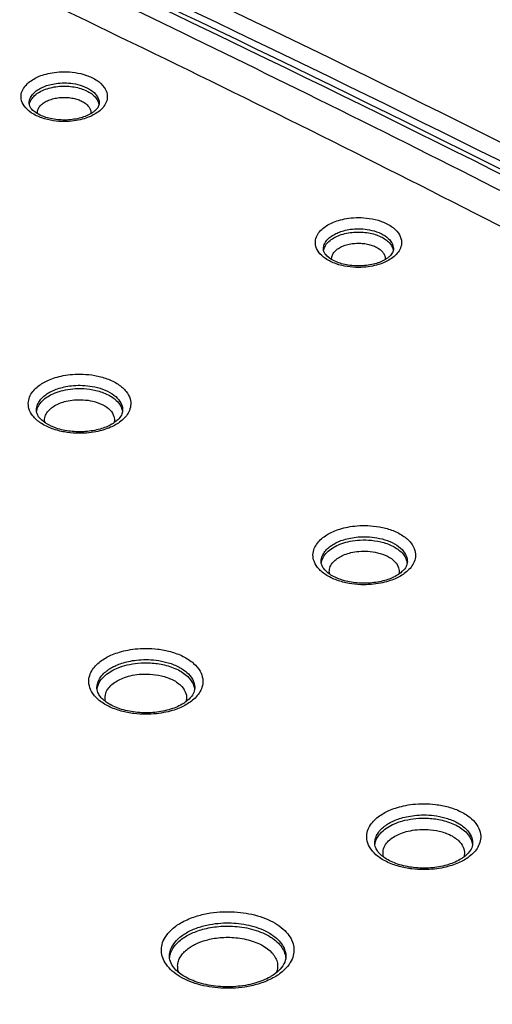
# Model space of a CAD drawing. Header units: inches. Extents: x 0 to 34, y 0 to 22.
# Tile 9 of 60: x 6.211 to 6.415, y 13.944 to 14.368. Entities that reach past the tile are written whole.
import ezdxf

# ---------------------------------------------------------------- set-up
doc = ezdxf.new("R2010")
doc.units = ezdxf.units.IN
doc.header["$LTSCALE"] = 1.87
doc.header["$MEASUREMENT"] = 0
doc.layers.get('0').update_dxf_attribs({"linetype": 'CONTINUOUS'})

msp = doc.modelspace()

# ---------------------------------------------------------------- linework, layer by layer
at = {"color": 7, "linetype": 'CONTINUOUS'}
for p, q in [((6.21487, 14.33217), (6.21487, 14.33221)), ((6.34174, 14.26934), (6.34174, 14.26937)), ((6.21799, 14.19988), (6.21799, 14.19992)), ((6.34073, 14.13466), (6.34073, 14.1347)), ((6.24408, 14.08028), (6.24408, 14.08031)), ((6.36388, 14.01336), (6.36388, 14.01339))]:
    msp.add_line(p, q, dxfattribs=at)
for points, knots in [([(6.04102, 14.49199), (6.12928, 14.45324), (6.30388, 14.37317), (6.55946, 14.24525), (6.7257, 14.15448), (6.80708, 14.10803)], [0, 0, 0, 0, 0.337334, 0.672069, 1, 1, 1, 1]), ([(6.0379, 14.4852), (6.12721, 14.44602), (6.30287, 14.36552), (6.55584, 14.2389), (6.7186, 14.15019), (6.79654, 14.10588)], [0, 0, 0, 0, 0.344816, 0.682995, 1, 1, 1, 1]), ([(6.79128, 14.10223), (6.7094, 14.14897), (6.54219, 14.24022), (6.29009, 14.36619), (6.11962, 14.44434), (6.03603, 14.48111)], [0, 0, 0, 0, 0.334577, 0.675882, 1, 1, 1, 1]), ([(5.99881, 14.47887), (6.10435, 14.43215), (6.31112, 14.33565), (6.61117, 14.17991), (6.89671, 14.01527), (7.16689, 13.84221), (7.33874, 13.7198), (7.42178, 13.65726)], [0, 0, 0, 0, 0.210285, 0.415611, 0.615769, 0.810602, 1, 1, 1, 1]), ([(6.79225, 14.10402), (6.71121, 14.15024), (6.54478, 14.24104), (6.29745, 14.36463), (6.13101, 14.44111), (6.05151, 14.47622)], [0, 0, 0, 0, 0.33751, 0.685628, 1, 1, 1, 1]), ([(6.78694, 14.09472), (6.73715, 14.12352), (6.58817, 14.20736), (6.34299, 14.33462), (6.14499, 14.42751), (6.04893, 14.47047)], [0, 0, 0, 0, 0.20825, 0.618949, 1, 1, 1, 1]), ([(6.21681, 14.34268), (6.21757, 14.34312), (6.21931, 14.34396), (6.2223, 14.34495), (6.22592, 14.34565), (6.23012, 14.34592), (6.23479, 14.34559), (6.23964, 14.34444), (6.24403, 14.34237), (6.24723, 14.33952), (6.2483, 14.33714), (6.24847, 14.33605)], [0, 0, 0, 0, 0.073036, 0.159932, 0.261963, 0.378786, 0.508919, 0.650674, 0.790669, 0.908835, 1, 1, 1, 1]), ([(6.22031, 14.32592), (6.21871, 14.32647), (6.21588, 14.32781), (6.21268, 14.33066), (6.21122, 14.3339), (6.21143, 14.33688), (6.2127, 14.3393), (6.21456, 14.34122), (6.21604, 14.34223), (6.21681, 14.34268)], [0, 0, 0, 0, 0.216679, 0.399573, 0.540675, 0.65802, 0.770795, 0.885067, 1, 1, 1, 1]), ([(6.21928, 14.33844), (6.2199, 14.3388), (6.22131, 14.33948), (6.22374, 14.34028), (6.22668, 14.34086), (6.23008, 14.34108), (6.23388, 14.3408), (6.23781, 14.33987), (6.24138, 14.3382), (6.24398, 14.33588), (6.24497, 14.33366), (6.24505, 14.33247), (6.24504, 14.33217)], [0, 0, 0, 0, 0.070871, 0.155185, 0.254181, 0.36752, 0.49375, 0.631375, 0.767501, 0.882366, 0.970839, 1, 1, 1, 1]), ([(6.21931, 14.33707), (6.22011, 14.33753), (6.22191, 14.33835), (6.22484, 14.33917), (6.22799, 14.33961), (6.23117, 14.33965), (6.23423, 14.33932), (6.23704, 14.33865), (6.23954, 14.3377), (6.24164, 14.33649), (6.24331, 14.33505), (6.24449, 14.33342), (6.24489, 14.3322), (6.24497, 14.33159)], [0, 0, 0, 0, 0.095246, 0.200728, 0.310176, 0.41953, 0.524997, 0.623713, 0.714476, 0.796901, 0.870969, 0.937761, 1, 1, 1, 1]), ([(6.21487, 14.33221), (6.21486, 14.33272), (6.21503, 14.33395), (6.21561, 14.33505), (6.21602, 14.33563)], [0, 0, 0, 0, 0.416339, 1, 1, 1, 1]), ([(6.21498, 14.33185), (6.215, 14.33192), (6.21514, 14.33263), (6.21575, 14.334), (6.21668, 14.33507), (6.21723, 14.33557)], [0, 0, 0, 0, 0.047014, 0.492636, 1, 1, 1, 1]), ([(6.21602, 14.33563), (6.21644, 14.33621), (6.21746, 14.33726), (6.21866, 14.33808), (6.21928, 14.33844)], [0, 0, 0, 0, 0.498558, 1, 1, 1, 1]), ([(6.22178, 14.33283), (6.2224, 14.33319), (6.22378, 14.33381), (6.22603, 14.33444), (6.22845, 14.33478), (6.23089, 14.33481), (6.2325, 14.33464), (6.23328, 14.3345)], [0, 0, 0, 0, 0.181447, 0.382429, 0.590919, 0.799179, 1, 1, 1, 1]), ([(6.24847, 14.33605), (6.24861, 14.33514), (6.24848, 14.3333), (6.24721, 14.33088), (6.24598, 14.3296), (6.2453, 14.32903)], [0, 0, 0, 0, 0.340732, 0.668193, 1, 1, 1, 1]), ([(6.23028, 14.325), (6.22818, 14.32498), (6.22427, 14.32535), (6.21928, 14.32705), (6.21634, 14.32906), (6.21535, 14.33056), (6.21518, 14.33092)], [0, 0, 0, 0, 0.373524, 0.695509, 0.930061, 1, 1, 1, 1]), ([(6.2184, 14.32785), (6.21838, 14.32823), (6.21845, 14.32912), (6.21905, 14.33048), (6.2202, 14.33179), (6.22121, 14.3325), (6.22178, 14.33283)], [0, 0, 0, 0, 0.180031, 0.418425, 0.689848, 1, 1, 1, 1]), ([(6.23328, 14.3345), (6.23401, 14.33437), (6.2354, 14.33405), (6.23731, 14.33331), (6.23893, 14.33238), (6.24021, 14.33128), (6.24111, 14.33003), (6.24151, 14.3288), (6.24152, 14.32803), (6.2415, 14.32773)], [0, 0, 0, 0, 0.191871, 0.36828, 0.528478, 0.672431, 0.802246, 0.923212, 1, 1, 1, 1]), ([(6.24504, 14.33217), (6.24503, 14.33169), (6.24467, 14.33055), (6.24392, 14.32966), (6.24344, 14.32921)], [0, 0, 0, 0, 0.424168, 1, 1, 1, 1]), ([(6.2431, 14.3275), (6.24234, 14.32706), (6.2406, 14.32622), (6.23877, 14.32562), (6.23776, 14.32535)], [0, 0, 0, 0, 0.45667, 1, 1, 1, 1]), ([(6.23415, 14.32463), (6.23276, 14.32445), (6.22979, 14.32426), (6.22511, 14.32459), (6.22192, 14.32535), (6.22031, 14.32592)], [0, 0, 0, 0, 0.300538, 0.635319, 1, 1, 1, 1]), ([(6.34718, 14.26308), (6.34559, 14.26364), (6.34276, 14.26497), (6.33956, 14.26783), (6.3381, 14.27107), (6.33831, 14.27405), (6.33957, 14.27646), (6.34144, 14.27839), (6.34292, 14.2794), (6.34369, 14.27985)], [0, 0, 0, 0, 0.216679, 0.399573, 0.540675, 0.65802, 0.770795, 0.885067, 1, 1, 1, 1]), ([(6.34369, 14.27985), (6.34445, 14.28028), (6.34619, 14.28112), (6.34918, 14.28211), (6.3528, 14.28282), (6.357, 14.28309), (6.36167, 14.28275), (6.36652, 14.2816), (6.37091, 14.27954), (6.37411, 14.27669), (6.37518, 14.2743), (6.37535, 14.27322)], [0, 0, 0, 0, 0.073036, 0.159932, 0.261963, 0.378786, 0.508919, 0.650674, 0.790669, 0.908835, 1, 1, 1, 1]), ([(6.3429, 14.27279), (6.34332, 14.27338), (6.34434, 14.27443), (6.34554, 14.27525), (6.34616, 14.27561)], [0, 0, 0, 0, 0.498558, 1, 1, 1, 1]), ([(6.34616, 14.27561), (6.34678, 14.27597), (6.34819, 14.27665), (6.35062, 14.27745), (6.35356, 14.27802), (6.35696, 14.27824), (6.36076, 14.27797), (6.36469, 14.27704), (6.36826, 14.27536), (6.37086, 14.27304), (6.37185, 14.27083), (6.37193, 14.26964), (6.37192, 14.26934)], [0, 0, 0, 0, 0.070871, 0.155185, 0.254181, 0.36752, 0.49375, 0.631375, 0.767501, 0.882366, 0.970839, 1, 1, 1, 1]), ([(6.34618, 14.27423), (6.34699, 14.2747), (6.34879, 14.27552), (6.35172, 14.27634), (6.35487, 14.27677), (6.35805, 14.27681), (6.36111, 14.27648), (6.36392, 14.27582), (6.36642, 14.27486), (6.36852, 14.27365), (6.37019, 14.27222), (6.37136, 14.27059), (6.37177, 14.26937), (6.37185, 14.26876)], [0, 0, 0, 0, 0.095246, 0.200728, 0.310176, 0.41953, 0.524997, 0.623713, 0.714476, 0.796901, 0.870969, 0.937761, 1, 1, 1, 1]), ([(6.34175, 14.26937), (6.34174, 14.26988), (6.34191, 14.27112), (6.34248, 14.27222), (6.3429, 14.27279)], [0, 0, 0, 0, 0.416339, 1, 1, 1, 1]), ([(6.34186, 14.26902), (6.34187, 14.26909), (6.34202, 14.2698), (6.34262, 14.27117), (6.34356, 14.27223), (6.34411, 14.27274)], [0, 0, 0, 0, 0.047014, 0.492636, 1, 1, 1, 1]), ([(6.34866, 14.27), (6.34928, 14.27035), (6.35066, 14.27098), (6.35291, 14.27161), (6.35533, 14.27195), (6.35777, 14.27198), (6.35938, 14.2718), (6.36016, 14.27167)], [0, 0, 0, 0, 0.181447, 0.382429, 0.590919, 0.799179, 1, 1, 1, 1]), ([(6.36016, 14.27167), (6.36089, 14.27154), (6.36228, 14.27121), (6.36419, 14.27048), (6.36581, 14.26955), (6.36709, 14.26845), (6.36799, 14.2672), (6.36839, 14.26597), (6.3684, 14.2652), (6.36837, 14.2649)], [0, 0, 0, 0, 0.191871, 0.36828, 0.528478, 0.672431, 0.802246, 0.923212, 1, 1, 1, 1]), ([(6.37535, 14.27322), (6.37549, 14.27231), (6.37536, 14.27047), (6.37409, 14.26805), (6.37285, 14.26677), (6.37217, 14.2662)], [0, 0, 0, 0, 0.340732, 0.668193, 1, 1, 1, 1]), ([(6.35716, 14.26217), (6.35506, 14.26214), (6.35115, 14.26251), (6.34616, 14.26421), (6.34322, 14.26622), (6.34223, 14.26772), (6.34206, 14.26808)], [0, 0, 0, 0, 0.373524, 0.695509, 0.930061, 1, 1, 1, 1]), ([(6.34528, 14.26502), (6.34526, 14.2654), (6.34533, 14.26629), (6.34593, 14.26765), (6.34708, 14.26896), (6.34809, 14.26967), (6.34866, 14.27)], [0, 0, 0, 0, 0.180031, 0.418425, 0.689848, 1, 1, 1, 1]), ([(6.37192, 14.26934), (6.37191, 14.26886), (6.37155, 14.26772), (6.3708, 14.26683), (6.37032, 14.26637)], [0, 0, 0, 0, 0.424168, 1, 1, 1, 1]), ([(6.36103, 14.2618), (6.35964, 14.26161), (6.35667, 14.26142), (6.35199, 14.26176), (6.3488, 14.26252), (6.34718, 14.26308)], [0, 0, 0, 0, 0.300538, 0.635319, 1, 1, 1, 1]), ([(6.36998, 14.26467), (6.36922, 14.26423), (6.36748, 14.26339), (6.36565, 14.26279), (6.36464, 14.26252)], [0, 0, 0, 0, 0.45667, 1, 1, 1, 1]), ([(6.22477, 14.19205), (6.22308, 14.19267), (6.22002, 14.19412), (6.21649, 14.19712), (6.21462, 14.20048), (6.21435, 14.20366), (6.21521, 14.20636), (6.21675, 14.2086), (6.21872, 14.21042), (6.2202, 14.2114), (6.22096, 14.21184)], [0, 0, 0, 0, 0.198002, 0.367923, 0.500651, 0.608477, 0.707688, 0.805638, 0.903389, 1, 1, 1, 1]), ([(6.22096, 14.21184), (6.2217, 14.21227), (6.22338, 14.2131), (6.22623, 14.21415), (6.22967, 14.21501), (6.23369, 14.21555), (6.23825, 14.21564), (6.24327, 14.21511), (6.24843, 14.21377), (6.25314, 14.21153), (6.25667, 14.20852), (6.25854, 14.20517), (6.25873, 14.20292), (6.25862, 14.20194)], [0, 0, 0, 0, 0.057306, 0.124608, 0.203116, 0.293497, 0.395178, 0.507442, 0.629243, 0.749889, 0.853425, 0.9343, 1, 1, 1, 1]), ([(6.2187, 14.20295), (6.21903, 14.20363), (6.21989, 14.20487), (6.22155, 14.20641), (6.22279, 14.20724), (6.22344, 14.20761)], [0, 0, 0, 0, 0.335086, 0.66949, 1, 1, 1, 1]), ([(6.22344, 14.20761), (6.22406, 14.20797), (6.22547, 14.20867), (6.22787, 14.20955), (6.23076, 14.21027), (6.23415, 14.21073), (6.23799, 14.2108), (6.2422, 14.21036), (6.24655, 14.20923), (6.25051, 14.20734), (6.25349, 14.20481), (6.25496, 14.20217), (6.25518, 14.20051), (6.25517, 14.19988)], [0, 0, 0, 0, 0.058238, 0.126631, 0.206409, 0.29825, 0.401566, 0.515619, 0.639444, 0.762225, 0.867574, 0.949772, 1, 1, 1, 1]), ([(6.22346, 14.20623), (6.22431, 14.20672), (6.22629, 14.20765), (6.22972, 14.2087), (6.23386, 14.20936), (6.23862, 14.20943), (6.24379, 14.2087), (6.2488, 14.20697), (6.25281, 14.20427), (6.25461, 14.20155), (6.25497, 14.20009), (6.25502, 14.19987)], [0, 0, 0, 0, 0.083045, 0.182662, 0.300005, 0.433602, 0.581465, 0.736529, 0.874824, 0.980881, 1, 1, 1, 1]), ([(6.21919, 14.20239), (6.21971, 14.2032), (6.22102, 14.20464), (6.22262, 14.20574), (6.22346, 14.20623)], [0, 0, 0, 0, 0.496331, 1, 1, 1, 1]), ([(6.22593, 14.20199), (6.22663, 14.20239), (6.22823, 14.20315), (6.23102, 14.204), (6.23438, 14.20453), (6.23825, 14.20459), (6.24245, 14.204), (6.24524, 14.20303), (6.24657, 14.20235)], [0, 0, 0, 0, 0.11275, 0.24802, 0.40738, 0.588847, 0.789703, 1, 1, 1, 1]), ([(6.21799, 14.19992), (6.21799, 14.2002), (6.21804, 14.20125), (6.21836, 14.20226), (6.2187, 14.20295)], [0, 0, 0, 0, 0.269848, 1, 1, 1, 1]), ([(6.21809, 14.19957), (6.2181, 14.19964), (6.21826, 14.20065), (6.21868, 14.2016), (6.21919, 14.20239)], [0, 0, 0, 0, 0.069471, 1, 1, 1, 1]), ([(6.22168, 14.1946), (6.2215, 14.1953), (6.22145, 14.19684), (6.22237, 14.19896), (6.22396, 14.2007), (6.22525, 14.2016), (6.22593, 14.20199)], [0, 0, 0, 0, 0.235831, 0.486594, 0.741404, 1, 1, 1, 1]), ([(6.24657, 14.20235), (6.24777, 14.20174), (6.24975, 14.2004), (6.25157, 14.19765), (6.25171, 14.19567), (6.25153, 14.19479), (6.25152, 14.19472)], [0, 0, 0, 0, 0.411229, 0.72695, 0.978781, 1, 1, 1, 1]), ([(6.25517, 14.19988), (6.25515, 14.19921), (6.25468, 14.19768), (6.25368, 14.19648), (6.25306, 14.19589)], [0, 0, 0, 0, 0.442681, 1, 1, 1, 1]), ([(6.25862, 14.20194), (6.25851, 14.20104), (6.25795, 14.19929), (6.25641, 14.19705), (6.25509, 14.19583), (6.25439, 14.19528)], [0, 0, 0, 0, 0.336409, 0.668542, 1, 1, 1, 1]), ([(6.22224, 14.19427), (6.2221, 14.19435), (6.22086, 14.19514), (6.21932, 14.19643), (6.21842, 14.19809), (6.21825, 14.19857)], [0, 0, 0, 0, 0.079616, 0.746744, 1, 1, 1, 1]), ([(6.2392, 14.19081), (6.23701, 14.19065), (6.23272, 14.19073), (6.22695, 14.19194), (6.22359, 14.19343), (6.22224, 14.19427)], [0, 0, 0, 0, 0.376148, 0.729612, 1, 1, 1, 1]), ([(6.24365, 14.19074), (6.24232, 14.19048), (6.23947, 14.1901), (6.23491, 14.19001), (6.2299, 14.19054), (6.22649, 14.19142), (6.22477, 14.19205)], [0, 0, 0, 0, 0.212099, 0.450716, 0.714169, 1, 1, 1, 1]), ([(6.2522, 14.19381), (6.25146, 14.19338), (6.24978, 14.19254), (6.24803, 14.1919), (6.24707, 14.1916)], [0, 0, 0, 0, 0.459889, 1, 1, 1, 1]), ([(6.3437, 14.14662), (6.34445, 14.14705), (6.34612, 14.14788), (6.34898, 14.14893), (6.35241, 14.14979), (6.35643, 14.15033), (6.361, 14.15042), (6.36601, 14.14989), (6.37117, 14.14855), (6.37588, 14.14631), (6.37941, 14.1433), (6.38129, 14.13994), (6.38147, 14.1377), (6.38136, 14.13672)], [0, 0, 0, 0, 0.057306, 0.124608, 0.203116, 0.293497, 0.395178, 0.507442, 0.629243, 0.749889, 0.853425, 0.9343, 1, 1, 1, 1]), ([(6.34752, 14.12682), (6.34582, 14.12744), (6.34276, 14.1289), (6.33923, 14.1319), (6.33736, 14.13526), (6.33709, 14.13843), (6.33795, 14.14114), (6.33949, 14.14337), (6.34146, 14.1452), (6.34294, 14.14618), (6.3437, 14.14662)], [0, 0, 0, 0, 0.198002, 0.367923, 0.500651, 0.608477, 0.707688, 0.805638, 0.903389, 1, 1, 1, 1]), ([(6.34618, 14.14238), (6.3468, 14.14274), (6.34821, 14.14345), (6.35061, 14.14433), (6.35351, 14.14505), (6.35689, 14.1455), (6.36073, 14.14558), (6.36494, 14.14514), (6.36929, 14.14401), (6.37326, 14.14212), (6.37623, 14.13959), (6.3777, 14.13695), (6.37792, 14.13529), (6.37791, 14.13466)], [0, 0, 0, 0, 0.058238, 0.126631, 0.206409, 0.29825, 0.401566, 0.515619, 0.639444, 0.762225, 0.867574, 0.949772, 1, 1, 1, 1]), ([(6.3462, 14.14101), (6.34705, 14.1415), (6.34903, 14.14243), (6.35246, 14.14348), (6.3566, 14.14414), (6.36136, 14.14421), (6.36654, 14.14348), (6.37154, 14.14175), (6.37555, 14.13904), (6.37735, 14.13633), (6.37772, 14.13487), (6.37776, 14.13464)], [0, 0, 0, 0, 0.083045, 0.182662, 0.300005, 0.433602, 0.581465, 0.736529, 0.874824, 0.980881, 1, 1, 1, 1]), ([(6.34144, 14.13773), (6.34177, 14.1384), (6.34264, 14.13965), (6.34429, 14.14119), (6.34554, 14.14201), (6.34618, 14.14238)], [0, 0, 0, 0, 0.335086, 0.66949, 1, 1, 1, 1]), ([(6.34193, 14.13717), (6.34245, 14.13798), (6.34376, 14.13942), (6.34536, 14.14052), (6.3462, 14.14101)], [0, 0, 0, 0, 0.496331, 1, 1, 1, 1]), ([(6.34074, 14.1347), (6.34073, 14.13498), (6.34078, 14.13603), (6.3411, 14.13704), (6.34144, 14.13773)], [0, 0, 0, 0, 0.269848, 1, 1, 1, 1]), ([(6.34083, 14.13435), (6.34084, 14.13442), (6.341, 14.13542), (6.34142, 14.13638), (6.34193, 14.13717)], [0, 0, 0, 0, 0.069471, 1, 1, 1, 1]), ([(6.34442, 14.12938), (6.34425, 14.13008), (6.34419, 14.13162), (6.34511, 14.13374), (6.3467, 14.13548), (6.34799, 14.13638), (6.34867, 14.13677)], [0, 0, 0, 0, 0.235831, 0.486594, 0.741404, 1, 1, 1, 1]), ([(6.34867, 14.13677), (6.34937, 14.13717), (6.35097, 14.13793), (6.35376, 14.13878), (6.35712, 14.13931), (6.36099, 14.13937), (6.36519, 14.13878), (6.36798, 14.13781), (6.36932, 14.13713)], [0, 0, 0, 0, 0.11275, 0.24802, 0.40738, 0.588847, 0.789703, 1, 1, 1, 1]), ([(6.36932, 14.13713), (6.37051, 14.13652), (6.37249, 14.13517), (6.37432, 14.13243), (6.37445, 14.13044), (6.37427, 14.12957), (6.37426, 14.1295)], [0, 0, 0, 0, 0.411229, 0.72695, 0.978781, 1, 1, 1, 1]), ([(6.38136, 14.13672), (6.38125, 14.13581), (6.3807, 14.13407), (6.37915, 14.13183), (6.37783, 14.13061), (6.37713, 14.13006)], [0, 0, 0, 0, 0.336409, 0.668542, 1, 1, 1, 1]), ([(6.34498, 14.12904), (6.34485, 14.12913), (6.3436, 14.12992), (6.34206, 14.13121), (6.34116, 14.13287), (6.34099, 14.13335)], [0, 0, 0, 0, 0.079616, 0.746744, 1, 1, 1, 1]), ([(6.37791, 14.13466), (6.3779, 14.13398), (6.37742, 14.13246), (6.37642, 14.13126), (6.3758, 14.13067)], [0, 0, 0, 0, 0.442681, 1, 1, 1, 1]), ([(6.36195, 14.12559), (6.35975, 14.12542), (6.35546, 14.12551), (6.34969, 14.12671), (6.34633, 14.12821), (6.34498, 14.12904)], [0, 0, 0, 0, 0.376148, 0.729612, 1, 1, 1, 1]), ([(6.37494, 14.12858), (6.3742, 14.12816), (6.37253, 14.12732), (6.37077, 14.12668), (6.36981, 14.12638)], [0, 0, 0, 0, 0.459889, 1, 1, 1, 1]), ([(6.36639, 14.12552), (6.36506, 14.12526), (6.36221, 14.12488), (6.35765, 14.12478), (6.35264, 14.12531), (6.34923, 14.1262), (6.34752, 14.12682)], [0, 0, 0, 0, 0.212099, 0.450716, 0.714169, 1, 1, 1, 1]), ([(6.24778, 14.09328), (6.24854, 14.09372), (6.25026, 14.09458), (6.25316, 14.09569), (6.25664, 14.09662), (6.26071, 14.09728), (6.26534, 14.09753), (6.27045, 14.09722), (6.27589, 14.09617), (6.28119, 14.09423), (6.28566, 14.0914), (6.28862, 14.088), (6.28987, 14.08453), (6.28976, 14.08235), (6.28955, 14.08139)], [0, 0, 0, 0, 0.052119, 0.112848, 0.183283, 0.264139, 0.355385, 0.456146, 0.565753, 0.680959, 0.787545, 0.874277, 0.941866, 1, 1, 1, 1]), ([(6.24909, 14.07249), (6.24747, 14.0733), (6.24467, 14.07507), (6.24171, 14.07847), (6.24046, 14.08195), (6.24062, 14.08508), (6.24171, 14.08775), (6.24341, 14.08998), (6.24547, 14.09182), (6.247, 14.09282), (6.24778, 14.09328)], [0, 0, 0, 0, 0.198733, 0.360448, 0.486469, 0.594862, 0.697714, 0.799417, 0.900499, 1, 1, 1, 1]), ([(6.24426, 14.08202), (6.24444, 14.0828), (6.24505, 14.0843), (6.2465, 14.08621), (6.24827, 14.08779), (6.24958, 14.08865), (6.25025, 14.08904)], [0, 0, 0, 0, 0.253872, 0.504912, 0.754411, 1, 1, 1, 1]), ([(6.25025, 14.08904), (6.25091, 14.08942), (6.25238, 14.09016), (6.25487, 14.09111), (6.25786, 14.09191), (6.26134, 14.09247), (6.26531, 14.09269), (6.2697, 14.09242), (6.27437, 14.09152), (6.27892, 14.08986), (6.28274, 14.08743), (6.28528, 14.08452), (6.28619, 14.082), (6.28626, 14.08065), (6.28625, 14.08028)], [0, 0, 0, 0, 0.053903, 0.116716, 0.189571, 0.273212, 0.367602, 0.471833, 0.585221, 0.704347, 0.814498, 0.904161, 0.974069, 1, 1, 1, 1]), ([(6.25027, 14.08766), (6.25123, 14.08822), (6.25345, 14.08926), (6.25731, 14.09045), (6.26199, 14.09121), (6.26741, 14.09131), (6.27334, 14.09048), (6.27908, 14.08849), (6.28366, 14.08537), (6.28569, 14.08223), (6.28607, 14.08054), (6.28612, 14.08026)], [0, 0, 0, 0, 0.081592, 0.179891, 0.296334, 0.429747, 0.578229, 0.734834, 0.873982, 0.979315, 1, 1, 1, 1]), ([(6.24548, 14.08339), (6.24607, 14.08429), (6.24755, 14.08589), (6.24934, 14.08712), (6.25027, 14.08766)], [0, 0, 0, 0, 0.498062, 1, 1, 1, 1]), ([(6.25275, 14.08343), (6.25355, 14.08389), (6.2554, 14.08476), (6.25862, 14.08575), (6.26252, 14.08638), (6.26705, 14.08646), (6.27199, 14.08577), (6.27528, 14.08463), (6.27686, 14.08382)], [0, 0, 0, 0, 0.111027, 0.244804, 0.403288, 0.584908, 0.787067, 1, 1, 1, 1]), ([(6.24417, 14.07995), (6.24419, 14.08012), (6.24438, 14.08134), (6.24489, 14.08249), (6.24548, 14.08339)], [0, 0, 0, 0, 0.133935, 1, 1, 1, 1]), ([(6.24783, 14.07463), (6.24759, 14.07553), (6.2475, 14.07741), (6.24864, 14.07995), (6.25048, 14.08195), (6.25197, 14.08298), (6.25275, 14.08343)], [0, 0, 0, 0, 0.256468, 0.502077, 0.750069, 1, 1, 1, 1]), ([(6.28066, 14.08103), (6.28148, 14.08014), (6.28268, 14.07827), (6.28281, 14.07582), (6.28252, 14.07469), (6.28246, 14.07449)], [0, 0, 0, 0, 0.506792, 0.910191, 1, 1, 1, 1]), ([(6.28955, 14.08139), (6.28934, 14.08047), (6.28862, 14.07872), (6.28693, 14.07649), (6.28554, 14.07526), (6.28481, 14.0747)], [0, 0, 0, 0, 0.336517, 0.669274, 1, 1, 1, 1]), ([(6.24855, 14.07398), (6.24728, 14.07481), (6.24556, 14.07625), (6.2445, 14.0783), (6.2443, 14.07896)], [0, 0, 0, 0, 0.688414, 1, 1, 1, 1]), ([(6.28625, 14.08028), (6.28624, 14.07946), (6.28569, 14.07766), (6.28451, 14.07625), (6.28378, 14.07556)], [0, 0, 0, 0, 0.451153, 1, 1, 1, 1]), ([(6.26812, 14.0698), (6.26566, 14.06961), (6.26083, 14.0697), (6.25416, 14.07109), (6.25021, 14.07289), (6.24855, 14.07398)], [0, 0, 0, 0, 0.364906, 0.708661, 1, 1, 1, 1]), ([(6.27385, 14.06996), (6.27251, 14.06966), (6.26962, 14.0692), (6.265, 14.06895), (6.25988, 14.06926), (6.25444, 14.0703), (6.25084, 14.07162), (6.24909, 14.07249)], [0, 0, 0, 0, 0.162467, 0.345813, 0.548276, 0.768513, 1, 1, 1, 1]), ([(6.28255, 14.0732), (6.28179, 14.07276), (6.28008, 14.07189), (6.27829, 14.07121), (6.27731, 14.07089)], [0, 0, 0, 0, 0.461847, 1, 1, 1, 1]), ([(6.36759, 14.02636), (6.36835, 14.0268), (6.37006, 14.02766), (6.37297, 14.02877), (6.37645, 14.0297), (6.38051, 14.03036), (6.38514, 14.03061), (6.39026, 14.0303), (6.3957, 14.02926), (6.401, 14.02731), (6.40546, 14.02449), (6.40842, 14.02109), (6.40968, 14.01761), (6.40957, 14.01543), (6.40935, 14.01447)], [0, 0, 0, 0, 0.052119, 0.112848, 0.183283, 0.264139, 0.355385, 0.456146, 0.565753, 0.680959, 0.787545, 0.874277, 0.941866, 1, 1, 1, 1]), ([(6.3689, 14.00558), (6.36728, 14.00638), (6.36448, 14.00816), (6.36152, 14.01156), (6.36027, 14.01503), (6.36042, 14.01816), (6.36152, 14.02083), (6.36321, 14.02307), (6.36527, 14.0249), (6.3668, 14.02591), (6.36759, 14.02636)], [0, 0, 0, 0, 0.198733, 0.360448, 0.486469, 0.594862, 0.697714, 0.799417, 0.900499, 1, 1, 1, 1]), ([(6.37006, 14.02212), (6.37072, 14.0225), (6.37218, 14.02324), (6.37468, 14.02419), (6.37766, 14.02499), (6.38115, 14.02555), (6.38512, 14.02577), (6.38951, 14.02551), (6.39417, 14.02461), (6.39872, 14.02294), (6.40255, 14.02051), (6.40509, 14.0176), (6.40599, 14.01509), (6.40607, 14.01373), (6.40606, 14.01336)], [0, 0, 0, 0, 0.053903, 0.116716, 0.189571, 0.273212, 0.367602, 0.471833, 0.585221, 0.704347, 0.814498, 0.904161, 0.974069, 1, 1, 1, 1]), ([(6.36406, 14.0151), (6.36424, 14.01589), (6.36486, 14.01738), (6.36631, 14.0193), (6.36808, 14.02087), (6.36939, 14.02174), (6.37006, 14.02212)], [0, 0, 0, 0, 0.253872, 0.504912, 0.754411, 1, 1, 1, 1]), ([(6.37008, 14.02075), (6.37104, 14.0213), (6.37326, 14.02235), (6.37711, 14.02353), (6.38179, 14.02429), (6.38722, 14.02439), (6.39314, 14.02356), (6.39889, 14.02158), (6.40347, 14.01845), (6.4055, 14.01531), (6.40588, 14.01363), (6.40593, 14.01335)], [0, 0, 0, 0, 0.081592, 0.179891, 0.296334, 0.429747, 0.578229, 0.734834, 0.873982, 0.979315, 1, 1, 1, 1]), ([(6.36529, 14.01647), (6.36588, 14.01737), (6.36736, 14.01897), (6.36914, 14.0202), (6.37008, 14.02075)], [0, 0, 0, 0, 0.498062, 1, 1, 1, 1]), ([(6.37256, 14.01651), (6.37336, 14.01697), (6.37521, 14.01784), (6.37842, 14.01883), (6.38233, 14.01946), (6.38685, 14.01955), (6.3918, 14.01886), (6.39509, 14.01772), (6.39667, 14.0169)], [0, 0, 0, 0, 0.111027, 0.244804, 0.403288, 0.584908, 0.787067, 1, 1, 1, 1]), ([(6.36397, 14.01304), (6.36399, 14.0132), (6.36418, 14.01442), (6.3647, 14.01557), (6.36529, 14.01647)], [0, 0, 0, 0, 0.133935, 1, 1, 1, 1]), ([(6.36764, 14.00771), (6.36739, 14.00861), (6.36731, 14.0105), (6.36844, 14.01304), (6.37028, 14.01503), (6.37177, 14.01606), (6.37256, 14.01651)], [0, 0, 0, 0, 0.256468, 0.502077, 0.750069, 1, 1, 1, 1]), ([(6.40047, 14.01411), (6.40128, 14.01322), (6.40249, 14.01136), (6.40261, 14.00891), (6.40233, 14.00778), (6.40226, 14.00757)], [0, 0, 0, 0, 0.506792, 0.910191, 1, 1, 1, 1]), ([(6.40606, 14.01336), (6.40604, 14.01255), (6.40549, 14.01074), (6.40431, 14.00933), (6.40359, 14.00864)], [0, 0, 0, 0, 0.451153, 1, 1, 1, 1]), ([(6.40935, 14.01447), (6.40914, 14.01355), (6.40843, 14.01181), (6.40673, 14.00958), (6.40535, 14.00834), (6.40462, 14.00778)], [0, 0, 0, 0, 0.336517, 0.669274, 1, 1, 1, 1]), ([(6.36836, 14.00706), (6.36708, 14.0079), (6.36537, 14.00934), (6.36431, 14.01138), (6.36411, 14.01204)], [0, 0, 0, 0, 0.688414, 1, 1, 1, 1]), ([(6.38793, 14.00288), (6.38546, 14.00269), (6.38064, 14.00278), (6.37397, 14.00418), (6.37002, 14.00597), (6.36836, 14.00706)], [0, 0, 0, 0, 0.364906, 0.708661, 1, 1, 1, 1]), ([(6.39366, 14.00304), (6.39232, 14.00275), (6.38943, 14.00228), (6.3848, 14.00203), (6.37969, 14.00234), (6.37425, 14.00338), (6.37065, 14.0047), (6.3689, 14.00558)], [0, 0, 0, 0, 0.162467, 0.345813, 0.548276, 0.768513, 1, 1, 1, 1]), ([(6.40236, 14.00628), (6.40159, 14.00584), (6.39988, 14.00498), (6.39809, 14.0043), (6.39711, 14.00397)], [0, 0, 0, 0, 0.461847, 1, 1, 1, 1]), ([(6.28023, 13.97919), (6.282, 13.98021), (6.28574, 13.98185), (6.29146, 13.98331), (6.29697, 13.984), (6.30216, 13.98408), (6.30717, 13.98365), (6.31206, 13.9827), (6.3167, 13.98121), (6.32087, 13.97921), (6.32432, 13.97677), (6.32692, 13.97401), (6.32854, 13.97104), (6.32918, 13.96801), (6.32885, 13.96494), (6.32801, 13.96303), (6.32745, 13.9621)], [0, 0, 0, 0, 0.097827, 0.193956, 0.281583, 0.362769, 0.441996, 0.52199, 0.600568, 0.674679, 0.742115, 0.801926, 0.854521, 0.901726, 0.948108, 1, 1, 1, 1]), ([(6.27997, 13.956), (6.27875, 13.95672), (6.27657, 13.95826), (6.27397, 13.96103), (6.27235, 13.96399), (6.27171, 13.96702), (6.27204, 13.9701), (6.27344, 13.97327), (6.27617, 13.9765), (6.27872, 13.97832), (6.28023, 13.97919)], [0, 0, 0, 0, 0.142364, 0.268631, 0.379664, 0.479317, 0.577234, 0.686783, 0.824092, 1, 1, 1, 1]), ([(6.2827, 13.97495), (6.28426, 13.97585), (6.28754, 13.97728), (6.29256, 13.97857), (6.29739, 13.97917), (6.30195, 13.97924), (6.30635, 13.97887), (6.31064, 13.97803), (6.31472, 13.97673), (6.31837, 13.97497), (6.3214, 13.97283), (6.32368, 13.9704), (6.3251, 13.9678), (6.32552, 13.96579), (6.32554, 13.96473), (6.32553, 13.96453)], [0, 0, 0, 0, 0.107237, 0.212615, 0.308666, 0.39765, 0.484482, 0.572157, 0.658284, 0.739517, 0.813436, 0.878998, 0.93665, 0.988388, 1, 1, 1, 1]), ([(6.27536, 13.96453), (6.27534, 13.96531), (6.27555, 13.96704), (6.27674, 13.96975), (6.27914, 13.97259), (6.28138, 13.97419), (6.2827, 13.97495)], [0, 0, 0, 0, 0.174125, 0.388075, 0.656251, 1, 1, 1, 1]), ([(6.28273, 13.97357), (6.28345, 13.97399), (6.28502, 13.97479), (6.28763, 13.97582), (6.29061, 13.9767), (6.29395, 13.97737), (6.29761, 13.97778), (6.30152, 13.97786), (6.3056, 13.97757), (6.30971, 13.97687), (6.31368, 13.97572), (6.31731, 13.97416), (6.32041, 13.97222), (6.32286, 13.96999), (6.32456, 13.96755), (6.32524, 13.96566), (6.3254, 13.96466), (6.32542, 13.96452)], [0, 0, 0, 0, 0.051255, 0.108525, 0.172101, 0.241945, 0.317593, 0.398141, 0.482343, 0.568569, 0.654057, 0.735624, 0.810733, 0.878132, 0.937898, 0.991405, 1, 1, 1, 1]), ([(6.01057, 13.97186), (6.09771, 13.91893), (6.30956, 13.79351), (6.65279, 13.60233), (6.91102, 13.46831), (7.04214, 13.4026)], [0, 0, 0, 0, 0.259527, 0.626647, 1, 1, 1, 1]), ([(6.27598, 13.96647), (6.27627, 13.96723), (6.27704, 13.96867), (6.27864, 13.97057), (6.28056, 13.97222), (6.28199, 13.97315), (6.28273, 13.97357)], [0, 0, 0, 0, 0.24118, 0.489199, 0.743196, 1, 1, 1, 1]), ([(6.2852, 13.96934), (6.28582, 13.9697), (6.28718, 13.97039), (6.28942, 13.97127), (6.29198, 13.97203), (6.29486, 13.9726), (6.298, 13.97295), (6.30137, 13.97303), (6.30488, 13.97278), (6.30842, 13.97217), (6.31183, 13.97119), (6.31495, 13.96984), (6.31682, 13.96867), (6.31766, 13.96803)], [0, 0, 0, 0, 0.063219, 0.133858, 0.212275, 0.298421, 0.391726, 0.491076, 0.594933, 0.701288, 0.806734, 0.907349, 1, 1, 1, 1]), ([(6.27932, 13.95804), (6.27919, 13.95841), (6.2789, 13.95946), (6.27882, 13.96124), (6.27932, 13.96327), (6.28031, 13.96512), (6.28168, 13.96675), (6.28278, 13.96769), (6.28336, 13.96813)], [0, 0, 0, 0, 0.099654, 0.278534, 0.453383, 0.630771, 0.813188, 1, 1, 1, 1]), ([(6.31766, 13.96803), (6.31841, 13.96746), (6.31973, 13.96625), (6.32076, 13.96478), (6.32114, 13.96403)], [0, 0, 0, 0, 0.530007, 1, 1, 1, 1]), ([(6.31217, 13.95323), (6.30948, 13.95246), (6.30383, 13.95151), (6.29535, 13.95167), (6.28748, 13.95331), (6.28111, 13.9562), (6.27708, 13.9596), (6.27577, 13.96227), (6.27553, 13.96325)], [0, 0, 0, 0, 0.20482, 0.418052, 0.619494, 0.791756, 0.926645, 1, 1, 1, 1]), ([(6.32114, 13.96403), (6.32148, 13.96336), (6.32197, 13.96198), (6.32207, 13.95986), (6.32175, 13.95854), (6.32153, 13.95793)], [0, 0, 0, 0, 0.357761, 0.689931, 1, 1, 1, 1]), ([(6.32472, 13.96153), (6.32416, 13.96043), (6.32269, 13.95867), (6.3209, 13.95728), (6.32002, 13.9567)], [0, 0, 0, 0, 0.538066, 1, 1, 1, 1]), ([(6.31507, 13.95333), (6.31316, 13.95268), (6.30943, 13.95172), (6.30392, 13.95104), (6.29873, 13.95095), (6.29372, 13.95138), (6.28883, 13.95233), (6.28419, 13.95382), (6.2813, 13.95521), (6.27997, 13.956)], [0, 0, 0, 0, 0.166645, 0.318549, 0.45929, 0.596633, 0.735307, 0.871526, 1, 1, 1, 1])]:
    msp.add_open_spline(points, degree=3, knots=knots, dxfattribs=at)
for points in [[(6.21723, 14.33557), (6.21787, 14.33615), (6.21857, 14.33664), (6.21931, 14.33707)], [(6.21518, 14.33092), (6.215, 14.33132), (6.21488, 14.33174), (6.21487, 14.33217)], [(6.24135, 14.32767), (6.23983, 14.3268), (6.23816, 14.32619), (6.23645, 14.32577)], [(6.24245, 14.32839), (6.2421, 14.32813), (6.24173, 14.32789), (6.24135, 14.32767)], [(6.24344, 14.32921), (6.24313, 14.32891), (6.2428, 14.32864), (6.24245, 14.32839)], [(6.2453, 14.32903), (6.24461, 14.32845), (6.24387, 14.32795), (6.2431, 14.3275)], [(6.23645, 14.32577), (6.23443, 14.32527), (6.23236, 14.32503), (6.23028, 14.325)], [(6.23776, 14.32535), (6.23658, 14.32503), (6.23537, 14.3248), (6.23415, 14.32463)], [(6.34411, 14.27274), (6.34474, 14.27331), (6.34545, 14.27381), (6.34618, 14.27423)], [(6.34206, 14.26808), (6.34187, 14.26849), (6.34175, 14.26891), (6.34174, 14.26934)], [(6.36332, 14.26293), (6.3613, 14.26243), (6.35923, 14.26219), (6.35716, 14.26217)], [(6.36823, 14.26484), (6.36671, 14.26396), (6.36503, 14.26336), (6.36332, 14.26293)], [(6.36933, 14.26555), (6.36897, 14.2653), (6.36861, 14.26506), (6.36823, 14.26484)], [(6.37032, 14.26637), (6.37001, 14.26608), (6.36968, 14.26581), (6.36933, 14.26555)], [(6.37217, 14.2662), (6.37149, 14.26562), (6.37075, 14.26511), (6.36998, 14.26467)], [(6.36464, 14.26252), (6.36345, 14.2622), (6.36225, 14.26196), (6.36103, 14.2618)], [(6.21825, 14.19857), (6.2181, 14.199), (6.218, 14.19944), (6.21799, 14.19988)], [(6.25502, 14.19987), (6.25505, 14.1997), (6.25508, 14.19953), (6.25509, 14.19936)], [(6.25306, 14.19589), (6.25259, 14.19545), (6.25209, 14.19505), (6.25156, 14.19468)], [(6.25439, 14.19528), (6.2537, 14.19474), (6.25296, 14.19425), (6.2522, 14.19381)], [(6.24543, 14.1919), (6.24339, 14.19132), (6.24131, 14.19097), (6.2392, 14.19081)], [(6.24707, 14.1916), (6.24595, 14.19125), (6.2448, 14.19097), (6.24365, 14.19074)], [(6.25045, 14.19398), (6.24888, 14.19307), (6.24717, 14.1924), (6.24543, 14.1919)], [(6.25156, 14.19468), (6.2512, 14.19443), (6.25083, 14.1942), (6.25045, 14.19398)], [(6.34099, 14.13335), (6.34084, 14.13377), (6.34074, 14.13422), (6.34073, 14.13466)], [(6.37776, 14.13464), (6.37779, 14.13448), (6.37782, 14.13431), (6.37784, 14.13414)], [(6.37319, 14.12876), (6.37162, 14.12785), (6.36992, 14.12718), (6.36817, 14.12668)], [(6.3743, 14.12946), (6.37394, 14.12921), (6.37357, 14.12898), (6.37319, 14.12876)], [(6.3758, 14.13067), (6.37533, 14.13023), (6.37483, 14.12982), (6.3743, 14.12946)], [(6.37713, 14.13006), (6.37644, 14.12951), (6.3757, 14.12902), (6.37494, 14.12858)], [(6.36817, 14.12668), (6.36614, 14.1261), (6.36405, 14.12575), (6.36195, 14.12559)], [(6.36981, 14.12638), (6.36869, 14.12603), (6.36755, 14.12574), (6.36639, 14.12552)], [(6.24408, 14.08031), (6.24407, 14.08088), (6.24413, 14.08146), (6.24426, 14.08202)], [(6.27686, 14.08382), (6.27827, 14.0831), (6.27959, 14.08219), (6.28066, 14.08103)], [(6.2443, 14.07896), (6.24417, 14.07939), (6.24409, 14.07983), (6.24408, 14.08028)], [(6.28612, 14.08026), (6.28615, 14.0801), (6.28617, 14.07993), (6.28618, 14.07977)], [(6.2808, 14.07337), (6.27903, 14.07235), (6.2771, 14.07159), (6.27512, 14.07102)], [(6.28191, 14.07407), (6.28155, 14.07382), (6.28118, 14.07359), (6.2808, 14.07337)], [(6.28378, 14.07556), (6.2832, 14.07501), (6.28257, 14.07451), (6.28191, 14.07407)], [(6.28481, 14.0747), (6.28409, 14.07415), (6.28334, 14.07365), (6.28255, 14.0732)], [(6.27512, 14.07102), (6.27283, 14.07037), (6.27049, 14.06998), (6.26812, 14.0698)], [(6.27731, 14.07089), (6.27617, 14.07052), (6.27502, 14.07021), (6.27385, 14.06996)], [(6.39667, 14.0169), (6.39807, 14.01618), (6.3994, 14.01528), (6.40047, 14.01411)], [(6.36389, 14.01339), (6.36388, 14.01397), (6.36394, 14.01454), (6.36406, 14.0151)], [(6.36411, 14.01204), (6.36397, 14.01247), (6.36389, 14.01292), (6.36388, 14.01336)], [(6.40593, 14.01335), (6.40595, 14.01318), (6.40597, 14.01302), (6.40599, 14.01285)], [(6.40359, 14.00864), (6.40301, 14.00809), (6.40238, 14.0076), (6.40172, 14.00715)], [(6.39492, 14.00411), (6.39264, 14.00345), (6.39029, 14.00306), (6.38793, 14.00288)], [(6.40061, 14.00646), (6.39883, 14.00543), (6.3969, 14.00467), (6.39492, 14.00411)], [(6.40172, 14.00715), (6.40136, 14.0069), (6.40099, 14.00667), (6.40061, 14.00646)], [(6.40462, 14.00778), (6.4039, 14.00723), (6.40314, 14.00673), (6.40236, 14.00628)], [(6.39711, 14.00397), (6.39598, 14.0036), (6.39482, 14.00329), (6.39366, 14.00304)], [(6.27544, 13.96427), (6.27552, 13.96503), (6.27571, 13.96577), (6.27598, 13.96647)], [(6.28336, 13.96813), (6.28395, 13.96857), (6.28456, 13.96897), (6.2852, 13.96934)], [(6.27553, 13.96325), (6.27543, 13.96367), (6.27537, 13.9641), (6.27536, 13.96453)], [(6.32553, 13.96453), (6.32551, 13.96349), (6.3252, 13.96246), (6.32472, 13.96153)], [(6.32745, 13.9621), (6.32675, 13.96093), (6.32586, 13.95988), (6.32487, 13.95894)], [(6.32542, 13.96452), (6.32544, 13.96439), (6.32546, 13.96426), (6.32547, 13.96412)], [(6.32487, 13.95894), (6.3236, 13.95773), (6.32217, 13.95671), (6.32066, 13.95584)], [(6.31891, 13.95602), (6.3168, 13.9548), (6.31451, 13.9539), (6.31217, 13.95323)], [(6.32066, 13.95584), (6.31889, 13.95482), (6.317, 13.954), (6.31507, 13.95333)], [(6.32002, 13.9567), (6.31966, 13.95646), (6.31929, 13.95623), (6.31891, 13.95602)]]:
    msp.add_open_spline(points, degree=3, dxfattribs=at)

doc.saveas('drawing.dxf')
